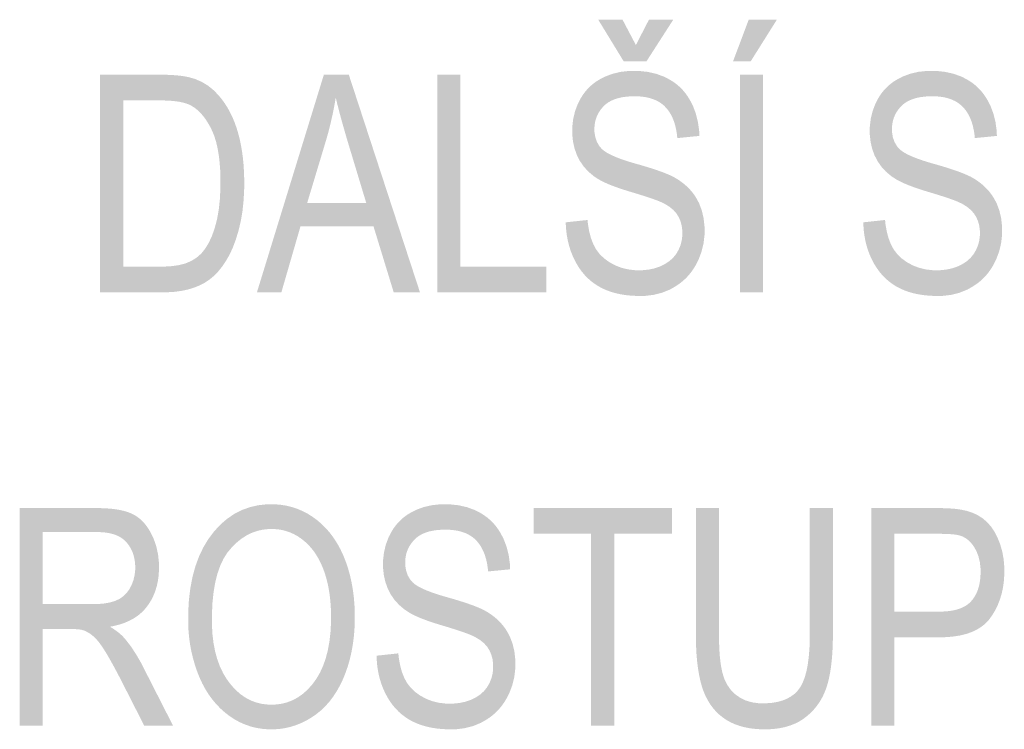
# Model space of a CAD drawing. Header units: millimetres. Extents: x 0 to 78750, y 0 to 63000.
# Tile 62 of 69: x 75126 to 75974, y 14009 to 14621. Entities that reach past the tile are written whole.
import ezdxf

# ---------------------------------------------------------------- set-up
doc = ezdxf.new("R2010")
doc.units = ezdxf.units.MM
doc.header["$LTSCALE"] = 1000
doc.layers.add('Text obecně', color=7, linetype='Continuous')

msp = doc.modelspace()

# ---------------------------------------------------------------- hatches: boundary and pattern name
at = {"layer": 'Text obecně', "linetype": 'Continuous', "lineweight": -3, "transparency": 33554687}
h = msp.add_hatch(color=7, dxfattribs=at)
h.paths.add_polyline_path([(75596.04, 14445.86), (75614.79, 14447.87), (75615.12, 14444.34), (75615.67, 14441.13), (75616.23, 14437.93), (75617.01, 14435.04), (75617.78, 14432.15), (75618.77, 14429.58), (75619.77, 14427), (75620.99, 14424.74), (75622.2, 14422.49), (75623.75, 14420.44), (75625.31, 14418.4), (75627.2, 14416.58), (75629.08, 14414.75), (75631.31, 14413.14), (75633.53, 14411.53), (75636.09, 14410.14), (75638.65, 14408.75), (75641.37, 14407.7), (75644.1, 14406.66), (75646.98, 14405.96), (75649.86, 14405.26), (75652.9, 14404.91), (75655.94, 14404.56), (75659.14, 14404.56), (75661.98, 14404.56), (75664.65, 14404.83), (75667.33, 14405.09), (75669.85, 14405.62), (75672.35, 14406.15), (75674.69, 14406.94), (75677.04, 14407.74), (75679.22, 14408.79), (75681.39, 14409.85), (75683.29, 14411.11), (75685.19, 14412.36), (75686.81, 14413.8), (75688.42, 14415.26), (75689.77, 14416.9), (75691.11, 14418.55), (75692.17, 14420.38), (75693.23, 14422.23), (75694.03, 14424.16), (75694.83, 14426.08), (75695.36, 14428.08), (75695.89, 14430.1), (75696.16, 14432.19), (75696.42, 14434.28), (75696.42, 14436.45), (75696.42, 14438.66), (75696.17, 14440.73), (75695.91, 14442.8), (75695.4, 14444.72), (75694.89, 14446.65), (75694.13, 14448.44), (75693.37, 14450.23), (75692.34, 14451.87), (75691.33, 14453.52), (75689.97, 14455.04), (75688.62, 14456.55), (75686.93, 14457.93), (75685.24, 14459.32), (75683.21, 14460.57), (75681.18, 14461.83), (75678.82, 14462.94), (75678.06, 14463.31), (75677.07, 14463.73), (75676.08, 14464.15), (75674.87, 14464.62), (75673.65, 14465.09), (75672.2, 14465.61), (75670.76, 14466.13), (75669.08, 14466.7), (75667.4, 14467.27), (75665.49, 14467.9), (75663.59, 14468.52), (75661.45, 14469.2), (75659.31, 14469.87), (75656.95, 14470.6), (75654.58, 14471.32), (75651.98, 14472.1), (75649.39, 14472.88), (75646.99, 14473.64), (75644.59, 14474.4), (75642.38, 14475.16), (75640.18, 14475.92), (75638.17, 14476.65), (75636.16, 14477.4), (75634.34, 14478.13), (75632.53, 14478.86), (75630.9, 14479.58), (75629.28, 14480.31), (75627.86, 14481.02), (75626.43, 14481.72), (75625.2, 14482.42), (75623.97, 14483.12), (75622.93, 14483.81), (75620.24, 14485.57), (75617.9, 14487.54), (75615.55, 14489.52), (75613.55, 14491.69), (75611.55, 14493.88), (75609.89, 14496.28), (75608.24, 14498.67), (75606.91, 14501.28), (75605.59, 14503.88), (75604.61, 14506.65), (75603.62, 14509.41), (75602.96, 14512.34), (75602.3, 14515.26), (75601.97, 14518.33), (75601.64, 14521.4), (75601.64, 14524.64), (75601.64, 14528.19), (75602.05, 14531.62), (75602.45, 14535.06), (75603.25, 14538.38), (75604.06, 14541.7), (75605.27, 14544.91), (75606.49, 14548.11), (75608.1, 14551.19), (75608.91, 14552.74), (75609.81, 14554.19), (75610.71, 14555.64), (75611.71, 14556.99), (75612.7, 14558.35), (75613.78, 14559.62), (75614.87, 14560.89), (75616.04, 14562.06), (75617.23, 14563.23), (75618.5, 14564.31), (75619.77, 14565.39), (75621.13, 14566.37), (75622.5, 14567.36), (75623.96, 14568.25), (75625.42, 14569.14), (75626.97, 14569.94), (75630.08, 14571.54), (75633.35, 14572.74), (75636.63, 14573.95), (75640.07, 14574.75), (75643.52, 14575.55), (75647.14, 14575.95), (75650.76, 14576.35), (75654.56, 14576.35), (75658.73, 14576.35), (75662.66, 14575.93), (75666.59, 14575.51), (75670.29, 14574.67), (75673.97, 14573.83), (75677.4, 14572.57), (75680.84, 14571.31), (75684.03, 14569.63), (75685.63, 14568.79), (75687.14, 14567.85), (75688.64, 14566.91), (75690.05, 14565.88), (75691.46, 14564.84), (75692.78, 14563.71), (75694.1, 14562.57), (75695.33, 14561.33), (75696.56, 14560.1), (75697.69, 14558.76), (75698.83, 14557.43), (75699.87, 14556), (75700.91, 14554.56), (75701.87, 14553.03), (75702.81, 14551.5), (75703.67, 14549.87), (75705.39, 14546.61), (75706.71, 14543.13), (75708.03, 14539.65), (75708.95, 14535.96), (75709.88, 14532.27), (75710.4, 14528.36), (75710.93, 14524.45), (75711.06, 14520.32), (75692.08, 14518.46), (75691.89, 14520.69), (75691.58, 14522.78), (75691.26, 14524.87), (75690.85, 14526.83), (75690.43, 14528.78), (75689.89, 14530.6), (75689.35, 14532.42), (75688.7, 14534.1), (75688.04, 14535.79), (75687.28, 14537.33), (75686.51, 14538.88), (75685.63, 14540.29), (75684.75, 14541.7), (75683.75, 14542.97), (75682.75, 14544.25), (75681.64, 14545.38), (75680.53, 14546.52), (75679.29, 14547.51), (75678.04, 14548.51), (75676.67, 14549.36), (75675.29, 14550.22), (75673.78, 14550.93), (75672.28, 14551.63), (75670.63, 14552.21), (75668.99, 14552.77), (75667.21, 14553.2), (75665.44, 14553.63), (75663.54, 14553.91), (75661.63, 14554.2), (75659.59, 14554.34), (75657.55, 14554.48), (75655.38, 14554.48), (75653.12, 14554.48), (75651.01, 14554.35), (75648.9, 14554.23), (75646.95, 14553.96), (75644.99, 14553.7), (75643.19, 14553.32), (75641.39, 14552.93), (75639.74, 14552.41), (75638.09, 14551.9), (75636.6, 14551.25), (75635.11, 14550.61), (75633.76, 14549.84), (75632.42, 14549.06), (75631.23, 14548.16), (75630.04, 14547.26), (75629.01, 14546.22), (75627.98, 14545.19), (75627.07, 14544.1), (75626.17, 14543.02), (75625.39, 14541.88), (75624.61, 14540.74), (75623.97, 14539.55), (75623.32, 14538.36), (75622.8, 14537.12), (75622.29, 14535.87), (75621.9, 14534.57), (75621.51, 14533.28), (75621.25, 14531.93), (75621, 14530.58), (75620.86, 14529.17), (75620.74, 14527.77), (75620.74, 14526.32), (75620.74, 14523.79), (75621.1, 14521.49), (75621.47, 14519.18), (75622.2, 14517.1), (75622.93, 14515.02), (75624.03, 14513.16), (75625.13, 14511.31), (75626.59, 14509.68), (75627.31, 14508.86), (75628.32, 14508.04), (75629.34, 14507.22), (75630.63, 14506.39), (75631.93, 14505.56), (75633.52, 14504.73), (75635.11, 14503.9), (75636.99, 14503.07), (75638.87, 14502.23), (75641.04, 14501.39), (75643.2, 14500.55), (75645.67, 14499.7), (75648.13, 14498.85), (75650.87, 14498), (75653.62, 14497.15), (75656.66, 14496.29), (75659.71, 14495.44), (75662.5, 14494.61), (75665.3, 14493.78), (75667.86, 14492.98), (75670.42, 14492.18), (75672.74, 14491.4), (75675.06, 14490.62), (75677.14, 14489.88), (75679.23, 14489.13), (75681.07, 14488.41), (75682.91, 14487.69), (75684.51, 14486.99), (75686.12, 14486.3), (75687.47, 14485.63), (75688.84, 14484.97), (75689.97, 14484.33), (75691.6, 14483.39), (75693.13, 14482.38), (75694.66, 14481.38), (75696.08, 14480.31), (75697.5, 14479.24), (75698.81, 14478.1), (75700.13, 14476.97), (75701.34, 14475.78), (75702.54, 14474.58), (75703.64, 14473.32), (75704.74, 14472.07), (75705.73, 14470.74), (75706.73, 14469.42), (75707.62, 14468.04), (75708.5, 14466.66), (75709.28, 14465.22), (75710.84, 14462.32), (75712.01, 14459.21), (75713.18, 14456.09), (75713.96, 14452.76), (75714.73, 14449.43), (75715.13, 14445.88), (75715.51, 14442.32), (75715.51, 14438.55), (75715.51, 14434.81), (75715.09, 14431.18), (75714.66, 14427.54), (75713.8, 14424.02), (75712.94, 14420.5), (75711.66, 14417.08), (75710.37, 14413.66), (75708.65, 14410.35), (75707.8, 14408.7), (75706.85, 14407.14), (75705.89, 14405.58), (75704.85, 14404.11), (75703.81, 14402.63), (75702.67, 14401.25), (75701.53, 14399.88), (75700.3, 14398.59), (75699.07, 14397.3), (75697.74, 14396.11), (75696.41, 14394.91), (75695, 14393.81), (75693.58, 14392.71), (75692.07, 14391.7), (75690.55, 14390.69), (75688.95, 14389.77), (75685.74, 14387.93), (75682.32, 14386.55), (75678.91, 14385.17), (75675.29, 14384.25), (75671.68, 14383.33), (75667.86, 14382.88), (75664.04, 14382.42), (75660.03, 14382.42), (75657.48, 14382.42), (75655.04, 14382.53), (75652.59, 14382.65), (75650.25, 14382.88), (75647.91, 14383.11), (75645.68, 14383.46), (75643.44, 14383.81), (75641.31, 14384.27), (75639.17, 14384.73), (75637.14, 14385.31), (75635.11, 14385.89), (75633.18, 14386.59), (75631.26, 14387.28), (75629.43, 14388.1), (75627.6, 14388.91), (75625.89, 14389.84), (75624.16, 14390.76), (75622.54, 14391.81), (75620.9, 14392.85), (75619.37, 14394.01), (75617.83, 14395.17), (75616.39, 14396.45), (75614.95, 14397.73), (75613.6, 14399.13), (75612.25, 14400.52), (75610.99, 14402.03), (75609.73, 14403.54), (75608.56, 14405.18), (75607.41, 14406.8), (75606.34, 14408.55), (75605.26, 14410.3), (75604.28, 14412.16), (75603.31, 14414.02), (75602.44, 14415.94), (75601.58, 14417.87), (75600.83, 14419.85), (75600.08, 14421.84), (75599.46, 14423.88), (75598.82, 14425.93), (75598.31, 14428.04), (75597.79, 14430.14), (75597.39, 14432.31), (75596.99, 14434.48), (75596.71, 14436.7), (75596.42, 14438.94), (75596.26, 14441.23), (75596.09, 14443.52)], flags=16)
h.paths.add_polyline_path([(75656.41, 14598.64), (75667.67, 14620.5), (75688.59, 14620.5), (75665.55, 14584.63), (75645.89, 14584.63), (75624, 14620.5), (75644.92, 14620.5)], flags=16)
h = msp.add_hatch(color=7, dxfattribs=at)
h.paths.add_polyline_path([(75746.04, 14385.56), (75746.04, 14573.06), (75765.93, 14573.06), (75765.93, 14385.56)], flags=16)
h.paths.add_polyline_path([(75740.09, 14584.63), (75753.58, 14620.5), (75777.82, 14620.5), (75755.3, 14584.63)], flags=16)
for points in [[(75852.25, 14445.86), (75871, 14447.87), (75871.33, 14444.34), (75871.89, 14441.13), (75872.44, 14437.93), (75873.22, 14435.04), (75873.99, 14432.15), (75874.99, 14429.58), (75875.98, 14427), (75877.2, 14424.74), (75878.42, 14422.49), (75879.97, 14420.44), (75881.52, 14418.4), (75883.41, 14416.58), (75885.3, 14414.75), (75887.52, 14413.14), (75889.75, 14411.53), (75892.3, 14410.14), (75894.86, 14408.75), (75897.59, 14407.7), (75900.31, 14406.66), (75903.19, 14405.96), (75906.07, 14405.26), (75909.11, 14404.91), (75912.15, 14404.56), (75915.35, 14404.56), (75918.19, 14404.56), (75920.87, 14404.83), (75923.55, 14405.09), (75926.05, 14405.62), (75928.56, 14406.15), (75930.91, 14406.94), (75933.25, 14407.74), (75935.43, 14408.79), (75937.6, 14409.85), (75939.5, 14411.11), (75941.4, 14412.36), (75943.02, 14413.8), (75944.64, 14415.26), (75945.98, 14416.9), (75947.32, 14418.55), (75948.38, 14420.38), (75949.45, 14422.23), (75950.24, 14424.16), (75951.04, 14426.08), (75951.57, 14428.08), (75952.1, 14430.1), (75952.36, 14432.19), (75952.63, 14434.28), (75952.63, 14436.45), (75952.63, 14438.66), (75952.38, 14440.73), (75952.13, 14442.8), (75951.61, 14444.72), (75951.1, 14446.65), (75950.34, 14448.44), (75949.58, 14450.23), (75948.56, 14451.87), (75947.54, 14453.52), (75946.18, 14455.04), (75944.83, 14456.55), (75943.14, 14457.93), (75941.45, 14459.32), (75939.42, 14460.57), (75937.39, 14461.83), (75935.02, 14462.94), (75934.27, 14463.31), (75933.28, 14463.73), (75932.3, 14464.15), (75931.07, 14464.62), (75929.86, 14465.09), (75928.41, 14465.61), (75926.97, 14466.13), (75925.29, 14466.7), (75923.62, 14467.27), (75921.7, 14467.9), (75919.8, 14468.52), (75917.66, 14469.2), (75915.53, 14469.87), (75913.16, 14470.6), (75910.79, 14471.32), (75908.2, 14472.1), (75905.6, 14472.88), (75903.2, 14473.64), (75900.8, 14474.4), (75898.59, 14475.16), (75896.39, 14475.92), (75894.38, 14476.65), (75892.36, 14477.4), (75890.55, 14478.13), (75888.73, 14478.86), (75887.12, 14479.58), (75885.49, 14480.31), (75884.07, 14481.02), (75882.64, 14481.72), (75881.41, 14482.42), (75880.18, 14483.12), (75879.14, 14483.81), (75876.46, 14485.57), (75874.11, 14487.54), (75871.77, 14489.52), (75869.76, 14491.69), (75867.76, 14493.88), (75866.1, 14496.28), (75864.44, 14498.67), (75863.12, 14501.28), (75861.81, 14503.88), (75860.82, 14506.65), (75859.83, 14509.41), (75859.17, 14512.34), (75858.51, 14515.26), (75858.19, 14518.33), (75857.85, 14521.4), (75857.85, 14524.64), (75857.85, 14528.19), (75858.26, 14531.62), (75858.66, 14535.06), (75859.47, 14538.38), (75860.28, 14541.7), (75861.49, 14544.91), (75862.7, 14548.11), (75864.31, 14551.19), (75865.12, 14552.74), (75866.02, 14554.19), (75866.93, 14555.64), (75867.92, 14556.99), (75868.91, 14558.35), (75870, 14559.62), (75871.08, 14560.89), (75872.26, 14562.06), (75873.44, 14563.23), (75874.71, 14564.31), (75875.99, 14565.39), (75877.35, 14566.37), (75878.72, 14567.36), (75880.17, 14568.25), (75881.63, 14569.14), (75883.18, 14569.94), (75886.29, 14571.54), (75889.56, 14572.74), (75892.83, 14573.95), (75896.28, 14574.75), (75899.73, 14575.55), (75903.35, 14575.95), (75906.98, 14576.35), (75910.77, 14576.35), (75914.94, 14576.35), (75918.88, 14575.93), (75922.81, 14575.51), (75926.49, 14574.67), (75930.18, 14573.83), (75933.62, 14572.57), (75937.06, 14571.31), (75940.25, 14569.63), (75941.84, 14568.79), (75943.35, 14567.85), (75944.85, 14566.91), (75946.26, 14565.88), (75947.68, 14564.84), (75948.99, 14563.71), (75950.31, 14562.57), (75951.54, 14561.33), (75952.76, 14560.1), (75953.9, 14558.76), (75955.04, 14557.43), (75956.08, 14556), (75957.12, 14554.56), (75958.07, 14553.03), (75959.02, 14551.5), (75959.88, 14549.87), (75961.61, 14546.61), (75962.92, 14543.13), (75964.24, 14539.65), (75965.17, 14535.96), (75966.09, 14532.27), (75966.61, 14528.36), (75967.14, 14524.45), (75967.26, 14520.32), (75948.29, 14518.46), (75948.09, 14520.69), (75947.79, 14522.78), (75947.48, 14524.87), (75947.05, 14526.83), (75946.64, 14528.78), (75946.1, 14530.6), (75945.56, 14532.42), (75944.91, 14534.1), (75944.26, 14535.79), (75943.49, 14537.33), (75942.73, 14538.88), (75941.84, 14540.29), (75940.96, 14541.7), (75939.96, 14542.97), (75938.97, 14544.25), (75937.86, 14545.38), (75936.74, 14546.52), (75935.5, 14547.51), (75934.26, 14548.51), (75932.88, 14549.36), (75931.5, 14550.22), (75930, 14550.93), (75928.48, 14551.63), (75926.84, 14552.21), (75925.2, 14552.77), (75923.43, 14553.2), (75921.66, 14553.63), (75919.74, 14553.91), (75917.84, 14554.2), (75915.8, 14554.34), (75913.76, 14554.48), (75911.59, 14554.48), (75909.33, 14554.48), (75907.22, 14554.35), (75905.12, 14554.23), (75903.16, 14553.96), (75901.2, 14553.7), (75899.4, 14553.32), (75897.6, 14552.93), (75895.95, 14552.41), (75894.31, 14551.9), (75892.81, 14551.25), (75891.31, 14550.61), (75889.97, 14549.84), (75888.63, 14549.06), (75887.44, 14548.16), (75886.26, 14547.26), (75885.22, 14546.22), (75884.18, 14545.19), (75883.28, 14544.1), (75882.38, 14543.02), (75881.6, 14541.88), (75880.83, 14540.74), (75880.18, 14539.55), (75879.54, 14538.36), (75879.02, 14537.12), (75878.5, 14535.87), (75878.11, 14534.57), (75877.73, 14533.28), (75877.46, 14531.93), (75877.2, 14530.58), (75877.08, 14529.17), (75876.94, 14527.77), (75876.94, 14526.32), (75876.94, 14523.79), (75877.31, 14521.49), (75877.68, 14519.18), (75878.41, 14517.1), (75879.14, 14515.02), (75880.24, 14513.16), (75881.34, 14511.31), (75882.81, 14509.68), (75883.53, 14508.86), (75884.54, 14508.04), (75885.54, 14507.22), (75886.84, 14506.39), (75888.14, 14505.56), (75889.73, 14504.73), (75891.32, 14503.9), (75893.21, 14503.07), (75895.08, 14502.23), (75897.25, 14501.39), (75899.42, 14500.55), (75901.88, 14499.7), (75904.34, 14498.85), (75907.09, 14498), (75909.84, 14497.15), (75912.88, 14496.29), (75915.91, 14495.44), (75918.71, 14494.61), (75921.51, 14493.78), (75924.07, 14492.98), (75926.63, 14492.18), (75928.96, 14491.4), (75931.27, 14490.62), (75933.36, 14489.88), (75935.44, 14489.13), (75937.28, 14488.41), (75939.12, 14487.69), (75940.73, 14486.99), (75942.32, 14486.3), (75943.69, 14485.63), (75945.06, 14484.97), (75946.17, 14484.33), (75947.81, 14483.39), (75949.34, 14482.38), (75950.87, 14481.38), (75952.29, 14480.31), (75953.71, 14479.24), (75955.03, 14478.1), (75956.34, 14476.97), (75957.55, 14475.78), (75958.75, 14474.58), (75959.85, 14473.32), (75960.96, 14472.07), (75961.95, 14470.74), (75962.94, 14469.42), (75963.83, 14468.04), (75964.71, 14466.66), (75965.49, 14465.22), (75967.05, 14462.32), (75968.22, 14459.21), (75969.39, 14456.09), (75970.17, 14452.76), (75970.95, 14449.43), (75971.34, 14445.88), (75971.73, 14442.32), (75971.73, 14438.55), (75971.73, 14434.81), (75971.3, 14431.18), (75970.87, 14427.54), (75970.01, 14424.02), (75969.15, 14420.5), (75967.86, 14417.08), (75966.58, 14413.66), (75964.87, 14410.35), (75964.01, 14408.7), (75963.06, 14407.14), (75962.11, 14405.58), (75961.07, 14404.11), (75960.02, 14402.63), (75958.88, 14401.25), (75957.74, 14399.88), (75956.51, 14398.59), (75955.28, 14397.3), (75953.96, 14396.11), (75952.63, 14394.91), (75951.21, 14393.81), (75949.79, 14392.71), (75948.28, 14391.7), (75946.77, 14390.69), (75945.16, 14389.77), (75941.94, 14387.93), (75938.53, 14386.55), (75935.12, 14385.17), (75931.51, 14384.25), (75927.89, 14383.33), (75924.07, 14382.88), (75920.26, 14382.42), (75916.24, 14382.42), (75913.69, 14382.42), (75911.24, 14382.53), (75908.81, 14382.65), (75906.46, 14382.88), (75904.12, 14383.11), (75901.89, 14383.46), (75899.65, 14383.81), (75897.51, 14384.27), (75895.38, 14384.73), (75893.35, 14385.31), (75891.32, 14385.89), (75889.39, 14386.59), (75887.46, 14387.28), (75885.64, 14388.1), (75883.82, 14388.91), (75882.09, 14389.84), (75880.38, 14390.76), (75878.74, 14391.81), (75877.12, 14392.85), (75875.58, 14394.01), (75874.04, 14395.17), (75872.6, 14396.45), (75871.16, 14397.73), (75869.81, 14399.13), (75868.46, 14400.52), (75867.21, 14402.03), (75865.95, 14403.54), (75864.78, 14405.18), (75863.62, 14406.8), (75862.54, 14408.55), (75861.47, 14410.3), (75860.49, 14412.16), (75859.51, 14414.02), (75858.65, 14415.94), (75857.79, 14417.87), (75857.04, 14419.85), (75856.29, 14421.84), (75855.66, 14423.88), (75855.03, 14425.93), (75854.52, 14428.04), (75854, 14430.14), (75853.61, 14432.31), (75853.2, 14434.48), (75852.92, 14436.7), (75852.64, 14438.94), (75852.47, 14441.23), (75852.31, 14443.52)], [(75485.49, 14385.56), (75485.49, 14573.06), (75505.38, 14573.06), (75505.38, 14407.71), (75579.24, 14407.71), (75579.24, 14385.56)], [(75433.12, 14072.37), (75451.87, 14074.37), (75452.21, 14070.85), (75452.76, 14067.64), (75453.31, 14064.43), (75454.08, 14061.54), (75454.86, 14058.65), (75455.85, 14056.08), (75456.85, 14053.5), (75458.07, 14051.24), (75459.28, 14048.98), (75460.84, 14046.95), (75462.39, 14044.9), (75464.27, 14043.07), (75466.17, 14041.25), (75468.39, 14039.64), (75470.62, 14038.03), (75473.18, 14036.64), (75475.73, 14035.24), (75478.45, 14034.2), (75481.17, 14033.15), (75484.06, 14032.46), (75486.94, 14031.76), (75489.98, 14031.42), (75493.02, 14031.06), (75496.22, 14031.06), (75499.06, 14031.06), (75501.74, 14031.33), (75504.41, 14031.6), (75506.92, 14032.12), (75509.43, 14032.65), (75511.78, 14033.44), (75514.11, 14034.23), (75516.29, 14035.3), (75518.47, 14036.35), (75520.37, 14037.6), (75522.27, 14038.86), (75523.89, 14040.31), (75525.51, 14041.75), (75526.84, 14043.4), (75528.19, 14045.05), (75529.25, 14046.89), (75530.31, 14048.73), (75531.11, 14050.65), (75531.91, 14052.58), (75532.44, 14054.59), (75532.97, 14056.59), (75533.24, 14058.69), (75533.5, 14060.78), (75533.5, 14062.96), (75533.5, 14065.16), (75533.24, 14067.23), (75532.99, 14069.3), (75532.48, 14071.22), (75531.97, 14073.15), (75531.21, 14074.94), (75530.45, 14076.73), (75529.43, 14078.37), (75528.41, 14080.02), (75527.06, 14081.53), (75525.7, 14083.05), (75524.01, 14084.43), (75522.31, 14085.82), (75520.29, 14087.07), (75518.26, 14088.32), (75515.9, 14089.44), (75515.14, 14089.81), (75514.15, 14090.23), (75513.16, 14090.65), (75511.94, 14091.12), (75510.73, 14091.59), (75509.28, 14092.11), (75507.83, 14092.63), (75506.15, 14093.21), (75504.48, 14093.77), (75502.57, 14094.4), (75500.67, 14095.02), (75498.53, 14095.7), (75496.39, 14096.37), (75494.03, 14097.1), (75491.66, 14097.82), (75489.07, 14098.59), (75486.47, 14099.37), (75484.07, 14100.14), (75481.67, 14100.9), (75479.46, 14101.66), (75477.26, 14102.41), (75475.25, 14103.15), (75473.24, 14103.9), (75471.42, 14104.63), (75469.61, 14105.36), (75467.99, 14106.08), (75466.36, 14106.8), (75464.93, 14107.52), (75463.51, 14108.22), (75462.28, 14108.92), (75461.05, 14109.62), (75460.01, 14110.31), (75457.33, 14112.07), (75454.98, 14114.04), (75452.64, 14116.02), (75450.63, 14118.2), (75448.64, 14120.38), (75446.97, 14122.78), (75445.31, 14125.17), (75443.99, 14127.78), (75442.68, 14130.39), (75441.69, 14133.16), (75440.7, 14135.91), (75440.04, 14138.84), (75439.38, 14141.75), (75439.05, 14144.83), (75438.72, 14147.91), (75438.72, 14151.14), (75438.72, 14154.69), (75439.13, 14158.13), (75439.53, 14161.56), (75440.34, 14164.88), (75441.15, 14168.2), (75442.36, 14171.4), (75443.57, 14174.61), (75445.18, 14177.69), (75445.99, 14179.24), (75446.89, 14180.69), (75447.79, 14182.14), (75448.79, 14183.5), (75449.78, 14184.85), (75450.87, 14186.12), (75451.95, 14187.38), (75453.13, 14188.56), (75454.31, 14189.73), (75455.58, 14190.81), (75456.85, 14191.89), (75458.22, 14192.88), (75459.59, 14193.86), (75461.05, 14194.75), (75462.5, 14195.65), (75464.05, 14196.45), (75467.15, 14198.04), (75470.43, 14199.25), (75473.7, 14200.45), (75477.15, 14201.25), (75480.6, 14202.04), (75484.22, 14202.45), (75487.84, 14202.85), (75491.63, 14202.85), (75495.82, 14202.85), (75499.75, 14202.42), (75503.68, 14202.01), (75507.36, 14201.17), (75511.05, 14200.33), (75514.49, 14199.07), (75517.92, 14197.81), (75521.12, 14196.13), (75522.72, 14195.29), (75524.21, 14194.35), (75525.72, 14193.41), (75527.13, 14192.38), (75528.54, 14191.34), (75529.86, 14190.2), (75531.18, 14189.07), (75532.41, 14187.83), (75533.63, 14186.6), (75534.77, 14185.27), (75535.9, 14183.93), (75536.95, 14182.49), (75537.99, 14181.06), (75538.94, 14179.53), (75539.9, 14178), (75540.75, 14176.37), (75542.47, 14173.11), (75543.79, 14169.63), (75545.11, 14166.16), (75546.03, 14162.46), (75546.95, 14158.77), (75547.48, 14154.86), (75548.01, 14150.95), (75548.14, 14146.82), (75529.16, 14144.97), (75528.96, 14147.19), (75528.66, 14149.28), (75528.35, 14151.37), (75527.93, 14153.33), (75527.5, 14155.28), (75526.96, 14157.1), (75526.43, 14158.92), (75525.78, 14160.6), (75525.13, 14162.28), (75524.36, 14163.83), (75523.59, 14165.38), (75522.71, 14166.79), (75521.83, 14168.19), (75520.83, 14169.47), (75519.84, 14170.74), (75518.72, 14171.88), (75517.61, 14173.02), (75516.37, 14174.02), (75515.13, 14175.01), (75513.75, 14175.86), (75512.37, 14176.71), (75510.86, 14177.43), (75509.35, 14178.14), (75507.71, 14178.7), (75506.07, 14179.27), (75504.3, 14179.7), (75502.52, 14180.12), (75500.62, 14180.41), (75498.71, 14180.69), (75496.67, 14180.84), (75494.63, 14180.98), (75492.46, 14180.98), (75490.2, 14180.98), (75488.09, 14180.85), (75485.98, 14180.72), (75484.03, 14180.47), (75482.08, 14180.2), (75480.27, 14179.82), (75478.47, 14179.43), (75476.82, 14178.92), (75475.17, 14178.4), (75473.68, 14177.75), (75472.18, 14177.11), (75470.84, 14176.33), (75469.51, 14175.56), (75468.31, 14174.66), (75467.12, 14173.75), (75466.09, 14172.72), (75465.06, 14171.69), (75464.15, 14170.61), (75463.25, 14169.52), (75462.47, 14168.38), (75461.7, 14167.24), (75461.05, 14166.06), (75460.4, 14164.86), (75459.88, 14163.62), (75459.37, 14162.37), (75458.98, 14161.07), (75458.59, 14159.78), (75458.33, 14158.43), (75458.07, 14157.07), (75457.95, 14155.68), (75457.81, 14154.27), (75457.81, 14152.81), (75457.81, 14150.29), (75458.18, 14147.98), (75458.55, 14145.68), (75459.28, 14143.6), (75460.01, 14141.51), (75461.11, 14139.66), (75462.21, 14137.8), (75463.67, 14136.17), (75464.4, 14135.36), (75465.41, 14134.53), (75466.42, 14133.71), (75467.71, 14132.89), (75469.01, 14132.06), (75470.6, 14131.23), (75472.2, 14130.4), (75474.07, 14129.56), (75475.95, 14128.72), (75478.12, 14127.89), (75480.29, 14127.04), (75482.75, 14126.2), (75485.21, 14125.36), (75487.96, 14124.5), (75490.71, 14123.65), (75493.74, 14122.8), (75496.78, 14121.94), (75499.58, 14121.11), (75502.39, 14120.28), (75504.94, 14119.48), (75507.5, 14118.67), (75509.83, 14117.9), (75512.14, 14117.13), (75514.23, 14116.37), (75516.31, 14115.63), (75518.15, 14114.91), (75519.99, 14114.19), (75521.59, 14113.49), (75523.2, 14112.8), (75524.56, 14112.13), (75525.92, 14111.47), (75527.05, 14110.83), (75528.68, 14109.89), (75530.21, 14108.88), (75531.74, 14107.87), (75533.16, 14106.8), (75534.58, 14105.74), (75535.9, 14104.61), (75537.21, 14103.47), (75538.42, 14102.28), (75539.62, 14101.08), (75540.72, 14099.83), (75541.83, 14098.57), (75542.82, 14097.25), (75543.81, 14095.93), (75544.7, 14094.54), (75545.58, 14093.16), (75546.36, 14091.71), (75547.92, 14088.82), (75549.09, 14085.7), (75550.26, 14082.6), (75551.04, 14079.26), (75551.82, 14075.93), (75552.2, 14072.38), (75552.6, 14068.82), (75552.6, 14065.05), (75552.6, 14061.31), (75552.16, 14057.68), (75551.74, 14054.05), (75550.88, 14050.52), (75550.02, 14047), (75548.74, 14043.58), (75547.45, 14040.16), (75545.74, 14036.85), (75544.88, 14035.2), (75543.92, 14033.64), (75542.98, 14032.08), (75541.93, 14030.6), (75540.89, 14029.14), (75539.75, 14027.76), (75538.61, 14026.38), (75537.38, 14025.09), (75536.15, 14023.8), (75534.82, 14022.61), (75533.5, 14021.42), (75532.08, 14020.31), (75530.66, 14019.2), (75529.15, 14018.2), (75527.64, 14017.19), (75526.03, 14016.27), (75522.82, 14014.43), (75519.41, 14013.05), (75515.99, 14011.67), (75512.37, 14010.75), (75508.76, 14009.83), (75504.94, 14009.37), (75501.13, 14008.91), (75497.11, 14008.91), (75494.56, 14008.91), (75492.12, 14009.03), (75489.67, 14009.15), (75487.33, 14009.38), (75484.99, 14009.61), (75482.75, 14009.96), (75480.51, 14010.31), (75478.38, 14010.77), (75476.25, 14011.23), (75474.22, 14011.81), (75472.19, 14012.39), (75470.27, 14013.09), (75468.33, 14013.78), (75466.51, 14014.6), (75464.69, 14015.41), (75462.96, 14016.33), (75461.24, 14017.26), (75459.61, 14018.31), (75457.99, 14019.35), (75456.45, 14020.51), (75454.92, 14021.67), (75453.47, 14022.95), (75452.03, 14024.23), (75450.68, 14025.63), (75449.33, 14027.02), (75448.07, 14028.53), (75446.81, 14030.04), (75445.65, 14031.67), (75444.48, 14033.3), (75443.41, 14035.05), (75442.34, 14036.79), (75441.36, 14038.66), (75440.38, 14040.52), (75439.52, 14042.45), (75438.66, 14044.36), (75437.91, 14046.35), (75437.16, 14048.34), (75436.53, 14050.38), (75435.9, 14052.43), (75435.38, 14054.54), (75434.87, 14056.64), (75434.47, 14058.82), (75434.07, 14060.98), (75433.79, 14063.21), (75433.51, 14065.43), (75433.34, 14067.73), (75433.17, 14070.02)], [(75617.88, 14012.06), (75617.88, 14177.41), (75568.48, 14177.41), (75568.48, 14199.56), (75687.39, 14199.56), (75687.39, 14177.41), (75637.77, 14177.41), (75637.77, 14012.06)], [(75806.18, 14199.56), (75826.07, 14199.56), (75826.07, 14091.26), (75826.07, 14087.72), (75825.99, 14084.37), (75825.91, 14081.02), (75825.75, 14077.86), (75825.59, 14074.69), (75825.35, 14071.71), (75825.11, 14068.71), (75824.79, 14065.91), (75824.47, 14063.1), (75824.08, 14060.48), (75823.67, 14057.85), (75823.2, 14055.42), (75822.72, 14052.97), (75822.16, 14050.71), (75821.59, 14048.46), (75820.96, 14046.38), (75820.32, 14044.3), (75819.54, 14042.32), (75818.78, 14040.34), (75817.88, 14038.46), (75816.98, 14036.57), (75815.96, 14034.79), (75814.93, 14032.99), (75813.78, 14031.31), (75812.62, 14029.62), (75811.34, 14028.03), (75810.06, 14026.43), (75808.64, 14024.94), (75807.23, 14023.43), (75805.7, 14022.04), (75804.16, 14020.64), (75802.48, 14019.34), (75800.81, 14018.03), (75799.01, 14016.89), (75797.21, 14015.75), (75795.28, 14014.78), (75793.36, 14013.8), (75791.29, 14012.98), (75789.23, 14012.17), (75787.04, 14011.52), (75784.85, 14010.86), (75782.53, 14010.38), (75780.21, 14009.89), (75777.76, 14009.57), (75775.31, 14009.24), (75772.73, 14009.07), (75770.14, 14008.91), (75767.43, 14008.91), (75764.8, 14008.91), (75762.28, 14009.06), (75759.77, 14009.2), (75757.37, 14009.48), (75754.98, 14009.77), (75752.71, 14010.19), (75750.43, 14010.62), (75748.27, 14011.18), (75746.12, 14011.75), (75744.09, 14012.46), (75742.04, 14013.17), (75740.14, 14014.02), (75738.22, 14014.87), (75736.42, 14015.86), (75734.62, 14016.86), (75732.95, 14017.99), (75731.27, 14019.13), (75729.72, 14020.39), (75728.16, 14021.65), (75726.72, 14023.04), (75725.29, 14024.43), (75723.97, 14025.94), (75722.66, 14027.46), (75721.46, 14029.1), (75720.27, 14030.74), (75719.19, 14032.52), (75718.11, 14034.28), (75717.16, 14036.18), (75716.2, 14038.07), (75715.37, 14040.1), (75714.53, 14042.12), (75713.81, 14044.27), (75713.1, 14046.42), (75712.47, 14048.76), (75711.85, 14051.12), (75711.31, 14053.65), (75710.77, 14056.2), (75710.32, 14058.94), (75709.87, 14061.68), (75709.52, 14064.61), (75709.16, 14067.55), (75708.88, 14070.68), (75708.62, 14073.82), (75708.44, 14077.14), (75708.26, 14080.48), (75708.17, 14084.01), (75708.08, 14087.53), (75708.08, 14091.26), (75708.08, 14199.56), (75727.98, 14199.56), (75727.98, 14091.43), (75727.98, 14088.38), (75728.03, 14085.53), (75728.09, 14082.67), (75728.21, 14080.02), (75728.32, 14077.37), (75728.49, 14074.92), (75728.65, 14072.47), (75728.88, 14070.23), (75729.11, 14067.97), (75729.4, 14065.93), (75729.68, 14063.88), (75730.01, 14062.03), (75730.36, 14060.19), (75730.76, 14058.54), (75731.15, 14056.89), (75731.61, 14055.44), (75732.51, 14052.55), (75733.74, 14049.99), (75734.98, 14047.43), (75736.54, 14045.21), (75738.09, 14042.97), (75739.98, 14041.08), (75741.87, 14039.18), (75744.08, 14037.62), (75746.29, 14036.05), (75748.75, 14034.87), (75751.2, 14033.7), (75753.9, 14032.91), (75756.61, 14032.14), (75759.55, 14031.74), (75762.5, 14031.35), (75765.69, 14031.35), (75768.43, 14031.35), (75770.97, 14031.54), (75773.51, 14031.73), (75775.85, 14032.13), (75778.19, 14032.52), (75780.34, 14033.09), (75782.48, 14033.67), (75784.42, 14034.45), (75786.38, 14035.23), (75788.13, 14036.19), (75789.88, 14037.16), (75791.44, 14038.33), (75792.99, 14039.49), (75794.35, 14040.84), (75795.71, 14042.2), (75796.88, 14043.75), (75798.03, 14045.3), (75799.05, 14047.21), (75800.07, 14049.11), (75800.94, 14051.38), (75801.82, 14053.65), (75802.54, 14056.27), (75803.27, 14058.89), (75803.85, 14061.87), (75804.44, 14064.85), (75804.87, 14068.19), (75805.3, 14071.52), (75805.6, 14075.21), (75805.89, 14078.91), (75806.03, 14082.96), (75806.18, 14087.02), (75806.18, 14091.43)]]:
    msp.add_hatch(color=7, dxfattribs=at).paths.add_polyline_path(points, flags=16)
h = msp.add_hatch(color=7, dxfattribs=at)
h.paths.add_polyline_path([(75195.09, 14385.56), (75195.09, 14573.06), (75246.78, 14573.06), (75248.96, 14573.06), (75251.02, 14573.02), (75253.08, 14572.98), (75255.01, 14572.89), (75256.93, 14572.81), (75258.73, 14572.68), (75260.53, 14572.56), (75262.2, 14572.39), (75263.87, 14572.22), (75265.42, 14572.01), (75266.95, 14571.8), (75268.36, 14571.55), (75269.77, 14571.3), (75271.06, 14571), (75272.33, 14570.7), (75273.49, 14570.37), (75276.71, 14569.45), (75279.69, 14568.14), (75282.69, 14566.84), (75285.44, 14565.16), (75288.19, 14563.49), (75290.7, 14561.43), (75293.21, 14559.38), (75295.49, 14556.94), (75296.97, 14555.38), (75298.37, 14553.7), (75299.76, 14552.03), (75301.05, 14550.24), (75302.35, 14548.46), (75303.56, 14546.56), (75304.76, 14544.67), (75305.87, 14542.67), (75306.97, 14540.66), (75307.99, 14538.55), (75309.01, 14536.44), (75309.93, 14534.22), (75310.86, 14532), (75311.68, 14529.67), (75312.52, 14527.34), (75313.25, 14524.9), (75313.98, 14522.47), (75314.63, 14519.94), (75315.28, 14517.41), (75315.82, 14514.8), (75316.37, 14512.19), (75316.83, 14509.49), (75317.29, 14506.8), (75317.67, 14504.01), (75318.03, 14501.22), (75318.31, 14498.35), (75318.59, 14495.48), (75318.76, 14492.52), (75318.95, 14489.56), (75319.04, 14486.51), (75319.14, 14483.47), (75319.14, 14480.33), (75319.14, 14475), (75318.88, 14469.96), (75318.64, 14464.92), (75318.14, 14460.19), (75317.64, 14455.46), (75316.89, 14451.03), (75316.14, 14446.6), (75315.14, 14442.48), (75314.15, 14438.35), (75313.01, 14434.58), (75311.87, 14430.81), (75310.59, 14427.4), (75309.31, 14423.98), (75307.89, 14420.92), (75306.47, 14417.87), (75304.91, 14415.17), (75303.34, 14412.46), (75301.71, 14410.05), (75300.08, 14407.64), (75298.37, 14405.51), (75296.66, 14403.38), (75294.88, 14401.55), (75293.1, 14399.71), (75291.25, 14398.16), (75289.39, 14396.6), (75287.34, 14395.24), (75285.3, 14393.88), (75283.06, 14392.71), (75280.82, 14391.53), (75278.39, 14390.54), (75275.96, 14389.56), (75273.34, 14388.76), (75270.71, 14387.96), (75267.89, 14387.36), (75265.07, 14386.76), (75262.07, 14386.36), (75259.04, 14385.96), (75255.84, 14385.76), (75252.63, 14385.56), (75249.22, 14385.56)], flags=16)
h.paths.add_polyline_path([(75214.98, 14407.71), (75247, 14407.71), (75250.71, 14407.71), (75254.02, 14407.93), (75257.33, 14408.14), (75260.24, 14408.57), (75263.15, 14409.01), (75265.66, 14409.65), (75268.17, 14410.3), (75270.28, 14411.16), (75272.39, 14412.03), (75274.29, 14413.06), (75276.18, 14414.1), (75277.86, 14415.32), (75279.54, 14416.53), (75281.01, 14417.92), (75282.48, 14419.31), (75283.73, 14420.88), (75285.5, 14423.08), (75287.07, 14425.67), (75288.63, 14428.25), (75290.02, 14431.21), (75291.38, 14434.18), (75292.57, 14437.52), (75293.74, 14440.87), (75294.73, 14444.59), (75295.72, 14448.32), (75296.46, 14452.44), (75297.19, 14456.56), (75297.69, 14461.07), (75298.17, 14465.59), (75298.42, 14470.5), (75298.67, 14475.41), (75298.67, 14480.72), (75298.67, 14484.39), (75298.55, 14487.85), (75298.43, 14491.31), (75298.19, 14494.56), (75297.95, 14497.81), (75297.58, 14500.85), (75297.22, 14503.89), (75296.74, 14506.71), (75296.26, 14509.54), (75295.65, 14512.15), (75295.05, 14514.76), (75294.32, 14517.17), (75293.6, 14519.56), (75292.76, 14521.75), (75291.91, 14523.93), (75290.95, 14525.91), (75289.98, 14527.89), (75288.96, 14529.7), (75287.94, 14531.51), (75286.88, 14533.15), (75285.8, 14534.8), (75284.68, 14536.29), (75283.57, 14537.77), (75282.39, 14539.1), (75281.21, 14540.41), (75279.99, 14541.57), (75278.76, 14542.74), (75277.49, 14543.73), (75276.21, 14544.73), (75274.88, 14545.56), (75273.55, 14546.4), (75272.18, 14547.07), (75271.17, 14547.55), (75270.03, 14547.97), (75268.88, 14548.39), (75267.57, 14548.75), (75266.27, 14549.11), (75264.82, 14549.41), (75263.37, 14549.71), (75261.76, 14549.95), (75260.16, 14550.19), (75258.4, 14550.37), (75256.64, 14550.55), (75254.74, 14550.67), (75252.82, 14550.79), (75250.77, 14550.85), (75248.71, 14550.91), (75246.5, 14550.91), (75214.98, 14550.91)])
h = msp.add_hatch(color=7, dxfattribs=at)
h.paths.add_polyline_path([(75330.09, 14385.56), (75387.73, 14573.06), (75409.22, 14573.06), (75470.48, 14385.56), (75447.87, 14385.56), (75430.5, 14442.29), (75367.58, 14442.29), (75351.15, 14385.56)], flags=16)
h.paths.add_polyline_path([(75373.33, 14462.44), (75424.27, 14462.44), (75408.54, 14514.51), (75407.65, 14517.47), (75406.83, 14520.3), (75406, 14523.13), (75405.24, 14525.82), (75404.46, 14528.52), (75403.74, 14531.09), (75403.03, 14533.64), (75402.37, 14536.07), (75401.71, 14538.5), (75401.1, 14540.79), (75400.5, 14543.08), (75399.95, 14545.24), (75399.39, 14547.4), (75398.9, 14549.42), (75398.41, 14551.45), (75397.97, 14553.34), (75397.22, 14548.84), (75396.35, 14544.35), (75395.48, 14539.86), (75394.47, 14535.39), (75393.46, 14530.9), (75392.32, 14526.44), (75391.18, 14521.97), (75389.91, 14517.51)])
h = msp.add_hatch(color=7, dxfattribs=at)
h.paths.add_polyline_path([(75270.89, 14103.38), (75270.89, 14109.22), (75271.2, 14114.74), (75271.52, 14120.25), (75272.14, 14125.46), (75272.77, 14130.65), (75273.71, 14135.53), (75274.64, 14140.42), (75275.9, 14144.98), (75277.16, 14149.55), (75278.72, 14153.8), (75280.29, 14158.05), (75282.17, 14161.98), (75284.05, 14165.91), (75286.24, 14169.53), (75288.44, 14173.15), (75290.95, 14176.45), (75293.45, 14179.74), (75296.14, 14182.64), (75298.83, 14185.52), (75301.7, 14188), (75304.58, 14190.47), (75307.64, 14192.53), (75310.68, 14194.6), (75313.92, 14196.24), (75317.16, 14197.9), (75320.58, 14199.13), (75324, 14200.37), (75327.6, 14201.19), (75331.2, 14202.02), (75334.99, 14202.43), (75338.77, 14202.85), (75342.73, 14202.85), (75345.33, 14202.85), (75347.86, 14202.65), (75350.39, 14202.46), (75352.86, 14202.07), (75355.33, 14201.68), (75357.74, 14201.1), (75360.15, 14200.52), (75362.48, 14199.75), (75364.82, 14198.97), (75367.1, 14198), (75369.38, 14197.03), (75371.59, 14195.87), (75373.81, 14194.71), (75375.95, 14193.35), (75378.1, 14191.99), (75380.19, 14190.45), (75382.27, 14188.9), (75384.23, 14187.19), (75386.2, 14185.49), (75388.04, 14183.63), (75389.87, 14181.77), (75391.58, 14179.77), (75393.3, 14177.76), (75394.89, 14175.6), (75396.47, 14173.44), (75397.94, 14171.12), (75399.41, 14168.81), (75400.75, 14166.34), (75402.09, 14163.88), (75403.31, 14161.26), (75404.53, 14158.64), (75405.62, 14155.86), (75406.71, 14153.09), (75407.68, 14150.23), (75408.63, 14147.36), (75409.45, 14144.41), (75410.27, 14141.45), (75410.95, 14138.4), (75411.63, 14135.35), (75412.18, 14132.2), (75412.73, 14129.06), (75413.14, 14125.82), (75413.55, 14122.58), (75413.82, 14119.25), (75414.09, 14115.92), (75414.23, 14112.5), (75414.37, 14109.07), (75414.37, 14105.56), (75414.37, 14102), (75414.23, 14098.53), (75414.08, 14095.06), (75413.8, 14091.68), (75413.51, 14088.3), (75413.08, 14085.03), (75412.64, 14081.74), (75412.07, 14078.55), (75411.49, 14075.37), (75410.77, 14072.27), (75410.05, 14069.18), (75409.19, 14066.18), (75408.33, 14063.18), (75407.32, 14060.27), (75406.32, 14057.36), (75405.16, 14054.55), (75404.01, 14051.74), (75402.74, 14049.1), (75401.46, 14046.46), (75400.07, 14043.99), (75398.68, 14041.52), (75397.17, 14039.22), (75395.66, 14036.91), (75394.03, 14034.79), (75392.4, 14032.65), (75390.65, 14030.69), (75388.89, 14028.74), (75387.03, 14026.95), (75385.16, 14025.16), (75383.17, 14023.55), (75381.18, 14021.93), (75379.06, 14020.49), (75376.95, 14019.04), (75374.8, 14017.77), (75372.65, 14016.51), (75370.45, 14015.42), (75368.26, 14014.33), (75366.03, 14013.43), (75363.79, 14012.53), (75361.51, 14011.81), (75359.23, 14011.08), (75356.91, 14010.54), (75354.6, 14010), (75352.24, 14009.64), (75349.87, 14009.28), (75347.47, 14009.09), (75345.07, 14008.91), (75342.63, 14008.91), (75339.98, 14008.91), (75337.4, 14009.12), (75334.83, 14009.31), (75332.32, 14009.72), (75329.81, 14010.11), (75327.37, 14010.71), (75324.94, 14011.31), (75322.57, 14012.11), (75320.21, 14012.91), (75317.9, 14013.91), (75315.61, 14014.91), (75313.38, 14016.11), (75311.16, 14017.3), (75309, 14018.7), (75306.85, 14020.1), (75304.76, 14021.69), (75302.68, 14023.3), (75300.72, 14025.04), (75298.76, 14026.79), (75296.93, 14028.67), (75295.1, 14030.56), (75293.39, 14032.59), (75291.68, 14034.63), (75290.1, 14036.81), (75288.52, 14039), (75287.07, 14041.32), (75285.62, 14043.65), (75284.28, 14046.13), (75282.96, 14048.6), (75281.76, 14051.21), (75280.56, 14053.83), (75279.48, 14056.59), (75278.41, 14059.36), (75277.47, 14062.17), (75276.53, 14064.97), (75275.72, 14067.81), (75274.92, 14070.66), (75274.25, 14073.54), (75273.57, 14076.43), (75273.03, 14079.35), (75272.5, 14082.28), (75272.09, 14085.24), (75271.7, 14088.2), (75271.42, 14091.21), (75271.16, 14094.21), (75271.02, 14097.26), (75270.89, 14100.3)], flags=16)
h.paths.add_polyline_path([(75291.35, 14103.07), (75291.35, 14098.84), (75291.58, 14094.83), (75291.81, 14090.82), (75292.26, 14087.03), (75292.72, 14083.25), (75293.4, 14079.68), (75294.09, 14076.13), (75295, 14072.79), (75295.91, 14069.45), (75297.05, 14066.34), (75298.19, 14063.23), (75299.56, 14060.34), (75300.92, 14057.46), (75302.52, 14054.8), (75304.12, 14052.14), (75305.93, 14049.7), (75307.76, 14047.27), (75309.7, 14045.13), (75311.64, 14043), (75313.7, 14041.17), (75315.75, 14039.34), (75317.92, 14037.82), (75320.09, 14036.3), (75322.38, 14035.08), (75324.66, 14033.86), (75327.06, 14032.95), (75329.47, 14032.04), (75331.99, 14031.43), (75334.51, 14030.82), (75337.14, 14030.51), (75339.78, 14030.21), (75342.53, 14030.21), (75345.33, 14030.21), (75348.01, 14030.52), (75350.68, 14030.82), (75353.24, 14031.44), (75355.8, 14032.05), (75358.22, 14032.97), (75360.65, 14033.9), (75362.96, 14035.13), (75365.27, 14036.36), (75367.45, 14037.9), (75369.63, 14039.44), (75371.69, 14041.28), (75373.75, 14043.13), (75375.68, 14045.28), (75377.61, 14047.43), (75379.42, 14049.89), (75381.23, 14052.35), (75382.82, 14055.07), (75384.4, 14057.79), (75385.76, 14060.77), (75387.12, 14063.75), (75388.25, 14066.97), (75389.38, 14070.21), (75390.29, 14073.7), (75391.19, 14077.19), (75391.86, 14080.94), (75392.55, 14084.69), (75393, 14088.7), (75393.45, 14092.7), (75393.68, 14096.97), (75393.91, 14101.23), (75393.91, 14105.75), (75393.91, 14108.62), (75393.81, 14111.38), (75393.71, 14114.15), (75393.52, 14116.83), (75393.32, 14119.51), (75393.03, 14122.1), (75392.75, 14124.68), (75392.36, 14127.18), (75391.97, 14129.68), (75391.49, 14132.08), (75391, 14134.49), (75390.42, 14136.8), (75389.84, 14139.12), (75389.16, 14141.34), (75388.49, 14143.57), (75387.72, 14145.7), (75386.94, 14147.83), (75386.08, 14149.84), (75385.21, 14151.85), (75384.26, 14153.75), (75383.31, 14155.64), (75382.26, 14157.42), (75381.22, 14159.19), (75380.09, 14160.85), (75378.96, 14162.5), (75377.74, 14164.03), (75376.51, 14165.56), (75375.2, 14166.98), (75373.89, 14168.39), (75372.49, 14169.69), (75371.09, 14170.99), (75369.6, 14172.16), (75368.11, 14173.33), (75366.57, 14174.35), (75365.03, 14175.39), (75363.46, 14176.27), (75361.87, 14177.15), (75360.25, 14177.88), (75358.62, 14178.62), (75356.95, 14179.2), (75355.27, 14179.79), (75353.56, 14180.23), (75351.84, 14180.67), (75350.07, 14180.96), (75348.31, 14181.26), (75346.5, 14181.4), (75344.69, 14181.55), (75342.83, 14181.55), (75340.2, 14181.55), (75337.66, 14181.27), (75335.11, 14180.98), (75332.66, 14180.42), (75330.21, 14179.86), (75327.85, 14179.01), (75325.48, 14178.16), (75323.22, 14177.03), (75320.96, 14175.9), (75318.78, 14174.49), (75316.6, 14173.08), (75314.52, 14171.38), (75312.44, 14169.68), (75310.45, 14167.7), (75308.45, 14165.72), (75306.56, 14163.46), (75304.65, 14161.21), (75302.99, 14158.56), (75301.32, 14155.92), (75299.9, 14152.9), (75298.48, 14149.89), (75297.29, 14146.49), (75296.1, 14143.09), (75295.15, 14139.32), (75294.2, 14135.55), (75293.49, 14131.4), (75292.78, 14127.24), (75292.3, 14122.71), (75291.82, 14118.18), (75291.59, 14113.27), (75291.35, 14108.35)])
h = msp.add_hatch(color=7, dxfattribs=at)
h.paths.add_polyline_path([(75125.81, 14012.06), (75125.81, 14199.56), (75192.34, 14199.56), (75194.84, 14199.56), (75197.2, 14199.48), (75199.56, 14199.4), (75201.76, 14199.24), (75203.97, 14199.08), (75206.02, 14198.85), (75208.08, 14198.61), (75209.99, 14198.3), (75211.89, 14197.98), (75213.64, 14197.58), (75215.4, 14197.19), (75217.01, 14196.72), (75218.61, 14196.24), (75220.07, 14195.69), (75221.52, 14195.14), (75222.82, 14194.51), (75224.13, 14193.87), (75225.37, 14193.13), (75226.61, 14192.37), (75227.78, 14191.5), (75228.95, 14190.62), (75230.05, 14189.63), (75231.17, 14188.64), (75232.21, 14187.52), (75233.24, 14186.41), (75234.22, 14185.17), (75235.2, 14183.94), (75236.11, 14182.58), (75237.03, 14181.22), (75237.87, 14179.74), (75238.71, 14178.26), (75239.49, 14176.67), (75241.05, 14173.47), (75242.23, 14170.11), (75243.4, 14166.74), (75244.18, 14163.2), (75244.96, 14159.67), (75245.34, 14155.97), (75245.74, 14152.27), (75245.74, 14148.4), (75245.74, 14145.91), (75245.58, 14143.52), (75245.41, 14141.12), (75245.09, 14138.82), (75244.76, 14136.52), (75244.29, 14134.32), (75243.8, 14132.12), (75243.15, 14130.02), (75242.5, 14127.92), (75241.7, 14125.91), (75240.89, 14123.91), (75239.92, 14122), (75238.96, 14120.1), (75237.82, 14118.29), (75236.7, 14116.48), (75235.4, 14114.77), (75234.11, 14113.06), (75232.64, 14111.5), (75231.18, 14109.95), (75229.54, 14108.55), (75227.89, 14107.15), (75226.07, 14105.91), (75224.25, 14104.66), (75222.26, 14103.58), (75220.26, 14102.49), (75218.1, 14101.56), (75215.93, 14100.63), (75213.58, 14099.85), (75211.23, 14099.08), (75208.71, 14098.46), (75206.19, 14097.84), (75203.49, 14097.38), (75205.46, 14096.19), (75207.19, 14095.02), (75208.93, 14093.85), (75210.42, 14092.68), (75211.92, 14091.51), (75213.18, 14090.35), (75214.43, 14089.19), (75215.46, 14088.04), (75217.63, 14085.54), (75219.75, 14082.74), (75221.86, 14079.94), (75223.92, 14076.82), (75225.97, 14073.7), (75227.96, 14070.27), (75229.96, 14066.84), (75231.89, 14063.1), (75257.85, 14012.06), (75233.05, 14012.06), (75213.21, 14051.07), (75211.03, 14055.29), (75209.05, 14059.02), (75207.07, 14062.74), (75205.28, 14065.97), (75203.49, 14069.21), (75201.89, 14071.94), (75200.29, 14074.68), (75198.89, 14076.91), (75197.48, 14079.15), (75196.15, 14081.05), (75194.82, 14082.95), (75193.56, 14084.53), (75192.3, 14086.09), (75191.11, 14087.33), (75189.92, 14088.57), (75188.81, 14089.46), (75186.58, 14091.26), (75184.33, 14092.52), (75182.06, 14093.77), (75179.75, 14094.48), (75178.92, 14094.7), (75177.8, 14094.87), (75176.69, 14095.04), (75175.31, 14095.15), (75173.93, 14095.27), (75172.28, 14095.32), (75170.63, 14095.38), (75168.71, 14095.38), (75145.7, 14095.38), (75145.7, 14012.06)], flags=16)
h.paths.add_polyline_path([(75145.7, 14116.81), (75188.35, 14116.81), (75191.75, 14116.81), (75194.78, 14117.03), (75197.81, 14117.25), (75200.47, 14117.69), (75203.13, 14118.13), (75205.42, 14118.79), (75207.71, 14119.45), (75209.62, 14120.33), (75211.54, 14121.21), (75213.23, 14122.35), (75214.92, 14123.5), (75216.37, 14124.9), (75217.83, 14126.31), (75219.06, 14127.98), (75220.29, 14129.65), (75221.28, 14131.58), (75222.28, 14133.52), (75223.03, 14135.54), (75223.77, 14137.56), (75224.27, 14139.66), (75224.77, 14141.76), (75225.02, 14143.95), (75225.27, 14146.13), (75225.27, 14148.4), (75225.27, 14150.06), (75225.15, 14151.65), (75225.03, 14153.24), (75224.78, 14154.76), (75224.55, 14156.27), (75224.19, 14157.71), (75223.82, 14159.15), (75223.34, 14160.52), (75222.85, 14161.89), (75222.25, 14163.18), (75221.65, 14164.47), (75220.93, 14165.69), (75220.2, 14166.91), (75219.36, 14168.05), (75218.51, 14169.2), (75217.55, 14170.27), (75216.59, 14171.34), (75215.48, 14172.28), (75214.38, 14173.21), (75213.13, 14174.02), (75211.89, 14174.82), (75210.5, 14175.49), (75209.12, 14176.16), (75207.59, 14176.69), (75206.07, 14177.23), (75204.4, 14177.63), (75202.74, 14178.03), (75200.93, 14178.3), (75199.13, 14178.57), (75197.19, 14178.7), (75195.25, 14178.84), (75193.16, 14178.84), (75145.7, 14178.84)])
h = msp.add_hatch(color=7, dxfattribs=at)
h.paths.add_polyline_path([(75859.11, 14012.06), (75859.11, 14199.56), (75915.73, 14199.56), (75919.46, 14199.56), (75922.76, 14199.45), (75926.05, 14199.33), (75928.9, 14199.11), (75931.76, 14198.89), (75934.17, 14198.55), (75936.58, 14198.22), (75938.56, 14197.77), (75941.32, 14197.19), (75943.86, 14196.36), (75946.4, 14195.52), (75948.72, 14194.43), (75951.03, 14193.32), (75953.12, 14191.97), (75955.22, 14190.61), (75957.09, 14189), (75958.95, 14187.38), (75960.64, 14185.45), (75962.32, 14183.51), (75963.83, 14181.24), (75965.33, 14178.98), (75966.65, 14176.39), (75967.98, 14173.81), (75969.11, 14170.9), (75970.25, 14167.99), (75971.11, 14164.93), (75971.96, 14161.87), (75972.53, 14158.68), (75973.1, 14155.48), (75973.39, 14152.13), (75973.67, 14148.79), (75973.67, 14145.3), (75973.67, 14142.31), (75973.48, 14139.44), (75973.29, 14136.56), (75972.91, 14133.79), (75972.53, 14131.04), (75971.96, 14128.39), (75971.39, 14125.74), (75970.62, 14123.21), (75969.86, 14120.68), (75968.91, 14118.26), (75967.96, 14115.85), (75966.82, 14113.55), (75965.68, 14111.25), (75964.35, 14109.06), (75963.02, 14106.88), (75961.49, 14104.8), (75959.97, 14102.73), (75958.14, 14100.92), (75956.31, 14099.1), (75954.18, 14097.55), (75952.04, 14096), (75949.59, 14094.7), (75947.15, 14093.41), (75944.4, 14092.37), (75941.65, 14091.33), (75938.59, 14090.56), (75935.54, 14089.78), (75932.17, 14089.26), (75928.81, 14088.75), (75925.13, 14088.49), (75921.46, 14088.23), (75917.49, 14088.23), (75879, 14088.23), (75879, 14012.06)], flags=16)
h.paths.add_polyline_path([(75879, 14110.38), (75917.79, 14110.38), (75920.2, 14110.38), (75922.43, 14110.52), (75924.66, 14110.66), (75926.72, 14110.94), (75928.77, 14111.22), (75930.66, 14111.64), (75932.54, 14112.06), (75934.25, 14112.62), (75935.95, 14113.18), (75937.49, 14113.87), (75939.02, 14114.58), (75940.38, 14115.42), (75941.74, 14116.26), (75942.92, 14117.23), (75944.11, 14118.21), (75945.12, 14119.34), (75946.13, 14120.46), (75947.02, 14121.69), (75947.9, 14122.92), (75948.66, 14124.27), (75949.42, 14125.61), (75950.05, 14127.08), (75950.68, 14128.54), (75951.19, 14130.11), (75951.69, 14131.69), (75952.07, 14133.38), (75952.45, 14135.06), (75952.7, 14136.86), (75952.95, 14138.67), (75953.08, 14140.59), (75953.21, 14142.5), (75953.21, 14144.53), (75953.21, 14147.47), (75952.9, 14150.21), (75952.61, 14152.93), (75952.02, 14155.45), (75951.42, 14157.98), (75950.53, 14160.28), (75949.64, 14162.59), (75948.45, 14164.68), (75947.25, 14166.77), (75945.88, 14168.51), (75944.5, 14170.25), (75942.93, 14171.64), (75941.37, 14173.02), (75939.61, 14174.04), (75937.86, 14175.07), (75935.91, 14175.74), (75935.28, 14175.95), (75934.52, 14176.14), (75933.76, 14176.31), (75932.87, 14176.47), (75931.98, 14176.63), (75930.95, 14176.76), (75929.93, 14176.89), (75928.77, 14176.99), (75927.61, 14177.09), (75926.33, 14177.17), (75925.04, 14177.25), (75923.61, 14177.31), (75922.18, 14177.35), (75920.63, 14177.38), (75919.07, 14177.41), (75917.39, 14177.41), (75879, 14177.41)])

doc.saveas('drawing.dxf')
